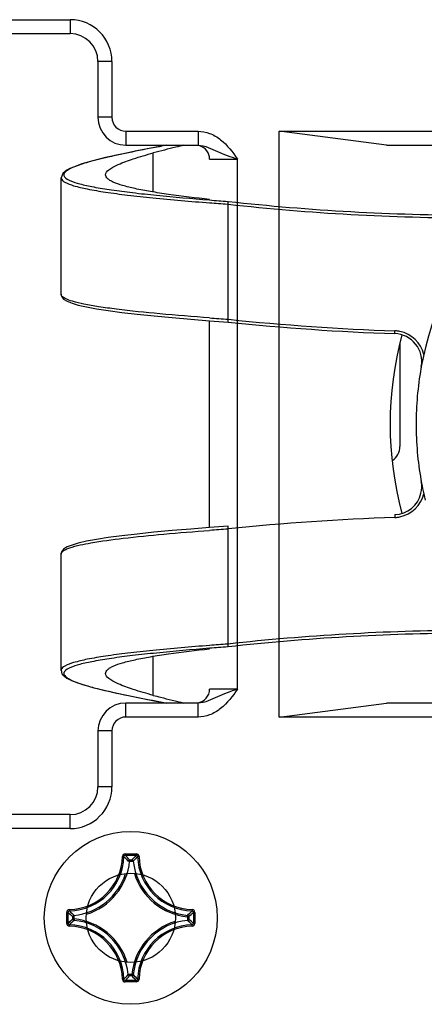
# Model space of a CAD drawing. Header units: millimetres. Extents: x 0 to 420, y 0 to 297.
# Tile 25 of 136: x 152.59 to 155.49, y 178.84 to 185.9. Entities that reach past the tile are written whole.
import ezdxf

# ---------------------------------------------------------------- set-up
doc = ezdxf.new("R2010")
doc.units = ezdxf.units.MM
doc.header["$LTSCALE"] = 23.1
doc.layers.get('0').update_dxf_attribs({"linetype": 'CONTINUOUS'})

msp = doc.modelspace()

# ---------------------------------------------------------------- linework, layer by layer
at = {"color": 7, "linetype": 'Continuous'}
for p, q in [((150.3938, 185.9001), (152.9487, 185.9001)), ((152.9487, 185.9001), (152.9487, 185.8001)), ((150.3938, 185.8001), (152.9487, 185.8001)), ((153.2487, 185.6001), (153.1487, 185.6001)), ((153.1487, 185.6001), (153.1487, 185.2001)), ((153.2487, 185.6001), (153.2487, 185.2001)), ((153.2487, 185.2001), (153.1487, 185.2001)), ((153.3487, 185.1001), (153.8662, 185.1001)), ((153.3487, 185.1001), (153.3487, 185.0001)), ((153.8662, 185.1001), (153.8662, 185.0001)), ((154.4487, 185.1001), (156.1786, 185.1001)), ((155.2179, 185.0001), (154.4487, 185.1001)), ((154.4487, 180.9001), (154.4487, 185.1001)), ((153.3487, 185.0001), (153.8662, 185.0001)), ((155.2179, 185.0001), (156.1786, 185.0001)), ((153.5452, 184.6645), (153.5452, 184.9452)), ((153.949, 184.9001), (154.149, 184.9001)), ((154.149, 181.1001), (154.149, 184.9001)), ((152.8838, 184.7668), (152.8846, 184.7614)), ((152.8838, 183.9326), (152.8838, 184.7668)), ((152.8842, 184.7654), (152.8846, 184.7614)), ((154.0782, 184.5773), (154.0818, 184.577)), ((154.0818, 183.7523), (154.0818, 184.577)), ((152.8854, 183.9219), (152.8872, 183.9169)), ((153.949, 183.7419), (154.0818, 183.7322)), ((153.949, 182.2583), (153.949, 183.7419)), ((154.0843, 183.752), (154.0818, 183.7523)), ((154.0843, 183.752), (154.0818, 183.7523)), ((155.3138, 183.5815), (155.3138, 182.8404)), ((154.0818, 182.2681), (153.949, 182.2583)), ((154.0818, 182.248), (154.0843, 182.2482)), ((154.0818, 182.248), (154.0843, 182.2482)), ((154.0818, 181.4232), (154.0818, 182.248)), ((152.8838, 181.2334), (152.8838, 182.0676)), ((154.0818, 181.4232), (154.0778, 181.4229)), ((153.5452, 181.0551), (153.5452, 181.3358)), ((152.8846, 181.2389), (152.8838, 181.2334)), ((152.8846, 181.2389), (152.8842, 181.2349)), ((152.8842, 181.2349), (152.8906, 181.2104)), ((154.149, 181.1001), (153.949, 181.1001)), ((153.8662, 181.0001), (153.3487, 181.0001)), ((153.3487, 180.9001), (153.3487, 181.0001)), ((153.8662, 180.9001), (153.8662, 181.0001)), ((154.4487, 180.9001), (155.2179, 181.0001)), ((155.7985, 181.0001), (155.2179, 181.0001)), ((153.8662, 180.9001), (153.3487, 180.9001)), ((155.7985, 180.9001), (154.4487, 180.9001)), ((153.2487, 180.8001), (153.1487, 180.8001)), ((153.1487, 180.8001), (153.1487, 180.4001)), ((153.2487, 180.8001), (153.2487, 180.4001)), ((153.2487, 180.4001), (153.1487, 180.4001)), ((152.9487, 180.2001), (150.3938, 180.2001)), ((152.9487, 180.1001), (152.9487, 180.2001)), ((152.9487, 180.1001), (150.3938, 180.1001)), ((153.3245, 179.8999), (153.3345, 179.8996)), ((153.3445, 179.9193), (153.4232, 179.9193)), ((153.3445, 179.9193), (153.3445, 179.9093)), ((153.3445, 179.9093), (153.4232, 179.9093)), ((153.4232, 179.9193), (153.4232, 179.9093)), ((153.4431, 179.8999), (153.4332, 179.8996)), ((153.3758, 179.866), (153.3659, 179.8669)), ((153.3758, 179.8759), (153.3919, 179.8759)), ((153.3758, 179.866), (153.3758, 179.8759)), ((153.3758, 179.866), (153.3919, 179.866)), ((153.3919, 179.866), (153.3919, 179.8759)), ((153.3919, 179.866), (153.4018, 179.8669)), ((152.9247, 179.4995), (152.9346, 179.4995)), ((152.9247, 179.4207), (152.9247, 179.4995)), ((152.9346, 179.4207), (152.9346, 179.4995)), ((152.9441, 179.5194), (152.9443, 179.5095)), ((152.978, 179.4682), (152.968, 179.4682)), ((152.968, 179.4521), (152.968, 179.4682)), ((152.978, 179.4682), (152.977, 179.4781)), ((152.978, 179.4521), (152.978, 179.4681)), ((153.7897, 179.4682), (153.7907, 179.4781)), ((153.7897, 179.4682), (153.7996, 179.4682)), ((153.7897, 179.4681), (153.7897, 179.4521)), ((153.7996, 179.4682), (153.7996, 179.4521)), ((153.8236, 179.5194), (153.8233, 179.5095)), ((153.843, 179.4995), (153.833, 179.4995)), ((153.833, 179.4995), (153.833, 179.4207)), ((153.843, 179.4995), (153.843, 179.4207)), ((152.9247, 179.4207), (152.9346, 179.4207)), ((152.9441, 179.4008), (152.9443, 179.4108)), ((152.978, 179.4521), (152.968, 179.4521)), ((152.978, 179.4521), (152.977, 179.4422)), ((153.7897, 179.4521), (153.7996, 179.4521)), ((153.7897, 179.4521), (153.7907, 179.4422)), ((153.8236, 179.4008), (153.8233, 179.4108)), ((153.843, 179.4207), (153.833, 179.4207)), ((153.3758, 179.0543), (153.3659, 179.0533)), ((153.3918, 179.0543), (153.3758, 179.0543)), ((153.3758, 179.0543), (153.3758, 179.0443)), ((153.3919, 179.0443), (153.3758, 179.0443)), ((153.3919, 179.0543), (153.4018, 179.0533)), ((153.3919, 179.0543), (153.3919, 179.0443)), ((153.3245, 179.0204), (153.3345, 179.0206)), ((153.4232, 179.0109), (153.3445, 179.0109)), ((153.3445, 179.001), (153.3445, 179.0109)), ((153.4232, 179.001), (153.3445, 179.001)), ((153.4232, 179.001), (153.4232, 179.0109)), ((153.4431, 179.0204), (153.4332, 179.0206))]:
    msp.add_line(p, q, dxfattribs=at)
for points in [[(153.6436, 185.0001), (153.5546, 184.9834), (153.4272, 184.9586), (153.3096, 184.9344), (153.2038, 184.9109), (153.1114, 184.8879), (153.0342, 184.8657), (152.9723, 184.8437), (152.9473, 184.8327)], [(152.9473, 184.8327), (152.9265, 184.8217), (152.8958, 184.7972), (152.8842, 184.7654)], [(152.8872, 183.9169), (152.9026, 183.8971), (152.9282, 183.881), (152.9626, 183.867), (153.0077, 183.8537), (153.066, 183.8403), (153.1375, 183.827), (153.2225, 183.8138), (153.3203, 183.8008), (153.4302, 183.7881), (153.5506, 183.7757), (153.6798, 183.7638), (153.8156, 183.7523), (153.949, 183.7419)], [(153.949, 182.2583), (153.8155, 182.2479), (153.6796, 182.2364), (153.5504, 182.2245), (153.43, 182.2122), (153.3202, 182.1994), (153.2223, 182.1865), (153.1374, 182.1733), (153.0659, 182.1599), (153.0077, 182.1465), (152.9627, 182.1332), (152.9282, 182.1192), (152.9156, 182.1124)], [(152.9156, 182.1124), (152.9026, 182.1031), (152.8872, 182.0834), (152.8848, 182.0675)], [(152.8906, 181.2104), (152.8958, 181.2031), (152.9264, 181.1786), (152.972, 181.1566), (153.0339, 181.1347), (153.1108, 181.1124), (153.203, 181.0895), (153.3086, 181.066), (153.4259, 181.0419), (153.5529, 181.0172), (153.6436, 181.0001)]]:
    msp.add_lwpolyline(points, dxfattribs=at)
for radius in [0.62, 0.32]:
    msp.add_circle((153.3838, 179.4601), radius, dxfattribs=at)
for centre, radius, start, end in [((152.9487, 185.6001), 0.3, 0, 90), ((152.9487, 185.6001), 0.2, 0, 90), ((153.3487, 185.2001), 0.2, 180, 270), ((153.3487, 185.2001), 0.1, 180, 270), ((153.849, 184.9001), 0.1, 0, 72), ((156.3456, 214.7185), 30.2063, 265.44916, 265.69782), ((156.3856, 215.7902), 31.298, 265.53481, 265.77196), ((155.8476, 200.5121), 16.0126, 263.66891, 269.9975), ((155.8475, 200.5121), 16.0326, 263.67684, 269.99718), ((157.7277, 183.0013), 2.2976, 139.99734, 169.66955), ((152.9016, 183.9326), 0.0177, 180.00987, 185.34228), ((152.9019, 183.9326), 0.018, 185.3513, 190.73085), ((156.3946, 216.7065), 33.0353, 265.7544, 265.98529), ((155.8472, 200.5048), 16.8653, 263.99133, 268.06357), ((155.8472, 200.5048), 16.8453, 263.99283, 268.06357), ((157.7438, 183.0001), 2.5, 165.1535, 194.8489), ((155.2706, 183.4492), 0.2, 349.65053, 88.06416), ((155.2707, 183.4524), 0.2169, 87.4824, 88.06413), ((155.2704, 183.4493), 0.22, 78.62071, 87.46116), ((155.2705, 183.4492), 0.22, 13.20595, 78.64952), ((157.7323, 182.9991), 2.3025, 169.98854, 179.97441), ((157.7444, 182.9972), 2.3147, 169.64514, 169.99509), ((157.7323, 183.0011), 2.3025, 180.02553, 189.99924), ((155.1938, 182.8404), 0.12, 303.20024, 360), ((157.7444, 183.003), 2.3148, 189.99267, 190.35483), ((157.7446, 183.003), 2.315, 190.35483, 190.61421), ((157.7448, 183.0031), 2.3152, 190.61424, 192.53096), ((155.2705, 182.5511), 0.2001, 271.9517, 346.47156), ((155.2705, 182.551), 0.22, 281.35039, 346.79405), ((157.7435, 183.0028), 2.3138, 192.531, 193.71309), ((155.8472, 165.4955), 16.8453, 91.93643, 96.00717), ((155.2707, 182.5479), 0.2169, 271.9358, 272.51759), ((155.2704, 182.551), 0.22, 272.53883, 281.3792), ((156.3946, 149.2937), 33.0353, 94.01471, 94.2456), ((155.8475, 165.4895), 16.0312, 90.25163, 96.32352), ((155.8475, 165.4895), 16.0112, 90.25164, 96.33146), ((156.385, 150.2186), 31.2894, 94.2286, 94.46522), ((156.345, 151.2901), 30.1979, 94.30275, 94.55087), ((153.849, 181.1001), 0.1, 279, 360), ((153.3487, 180.8001), 0.2, 90, 180), ((153.3487, 180.8001), 0.1, 90, 180), ((152.9487, 180.4001), 0.3, 270, 360), ((152.9487, 180.4001), 0.2, 270, 360), ((152.9338, 179.9101), 0.3908, 271.50114, 358.49887), ((152.9338, 179.9101), 0.4008, 271.50107, 358.49893), ((153.3444, 179.8994), 0.0199, 89.93769, 178.53103), ((152.491, 179.0579), 1.1917, 42.76148, 44.93978), ((152.4586, 179.0467), 1.2364, 42.11665, 44.23908), ((154.309, 179.0467), 1.2364, 135.7609, 137.88337), ((154.2768, 179.0578), 1.1918, 135.06032, 137.23841), ((153.4232, 179.8994), 0.0199, 1.50445, 90.04778), ((153.8338, 179.9101), 0.4008, 181.50106, 268.49893), ((153.8338, 179.9101), 0.3908, 181.50113, 268.49886), ((152.9338, 179.9101), 0.4442, 287.24352, 354.29463), ((153.8338, 179.9101), 0.4342, 185.70588, 264.29411), ((152.9338, 179.9101), 0.4342, 275.70589, 342.25049), ((153.8338, 179.9101), 0.4442, 197.24299, 264.29471), ((152.9446, 179.4995), 0.0199, 91.5305, 180.03704), ((153.7972, 180.3853), 1.2364, 225.76092, 227.88335), ((153.7861, 180.353), 1.1917, 225.06022, 227.23852), ((152.9816, 180.353), 1.1917, 312.76148, 314.93978), ((152.9704, 180.3853), 1.2364, 312.11665, 314.23908), ((153.8231, 179.4995), 0.0199, 359.96244, 88.4707), ((152.9446, 179.4207), 0.0199, 179.96099, 268.4742), ((153.7972, 178.5349), 1.2364, 132.11665, 134.23908), ((152.9338, 179.0101), 0.3908, 1.50113, 88.49886), ((153.7861, 178.5673), 1.1917, 132.76148, 134.93978), ((152.9338, 179.0101), 0.4008, 1.50106, 88.49893), ((152.9338, 179.0101), 0.4342, 5.70588, 84.29411), ((152.9338, 179.0101), 0.4442, 17.24341, 84.2947), ((153.8338, 179.0101), 0.4442, 107.2428, 174.29471), ((153.8338, 179.0101), 0.4342, 95.70588, 174.29411), ((153.8338, 179.0101), 0.4008, 91.50106, 178.49893), ((153.8338, 179.0101), 0.3908, 91.50113, 178.49886), ((153.7896, 179.4522), 0.0101, 276.167, 359.53884), ((152.9815, 178.5672), 1.1918, 45.06032, 47.23841), ((152.9705, 178.5349), 1.2364, 45.7609, 47.88337), ((153.8231, 179.4207), 0.0199, 271.44371, 0.0726), ((152.4909, 179.8624), 1.1918, 315.06032, 317.23841), ((152.4587, 179.8735), 1.2364, 315.7609, 317.88337), ((153.3918, 179.0544), 0.0101, 270.46116, 353.833), ((154.3091, 179.8735), 1.2364, 222.11665, 224.23908), ((154.2767, 179.8624), 1.1917, 222.76148, 224.93978), ((153.4232, 179.0209), 0.0199, 269.95832, 358.48077)]:
    msp.add_arc(centre, radius, start, end, dxfattribs=at)
for points, knots in [([(153.8662, 185.1001), (153.894, 185.1001), (153.9529, 185.0889), (154.0582, 185.027), (154.1135, 184.9503), (154.149, 184.9001)], [0, 0, 0, 0, 0.231936, 0.487463, 1, 1, 1, 1]), ([(153.6432, 185.0001), (153.5675, 184.9859), (153.4264, 184.959), (153.2338, 184.9187), (153.0814, 184.8808), (152.9948, 184.8529), (152.9609, 184.8373)], [0, 0, 0, 0, 0.328923, 0.613287, 0.840149, 1, 1, 1, 1]), ([(153.7637, 185), (153.7447, 184.9953), (153.6718, 184.9772), (153.5989, 184.9591), (153.5452, 184.9452)], [0, 0, 0, 0, 0.260693, 1, 1, 1, 1]), ([(153.8662, 185.0001), (153.891, 185.0001), (153.9393, 184.9865), (154.0056, 184.9545), (154.0758, 184.9263), (154.124, 184.9085), (154.149, 184.9001)], [0, 0, 0, 0, 0.247327, 0.487436, 0.736817, 1, 1, 1, 1]), ([(153.2038, 184.7872), (153.2038, 184.8015), (153.2242, 184.8237), (153.2573, 184.8444), (153.3157, 184.873), (153.4125, 184.907), (153.4973, 184.9319), (153.5452, 184.9452)], [0, 0, 0, 0, 0.111369, 0.199818, 0.313105, 0.612776, 1, 1, 1, 1]), ([(152.9609, 184.8373), (152.9499, 184.8322), (152.9317, 184.8228), (152.9152, 184.8099), (152.9101, 184.8032)], [0, 0, 0, 0, 0.586759, 1, 1, 1, 1]), ([(152.8846, 184.7614), (152.888, 184.7494), (152.9206, 184.7271), (152.9838, 184.7059), (153.0827, 184.683), (153.2114, 184.6618), (153.3681, 184.6412), (153.6167, 184.6144), (153.8131, 184.5978), (153.949, 184.5871)], [0, 0, 0, 0, 0.03423, 0.096705, 0.189495, 0.310774, 0.457188, 0.624372, 1, 1, 1, 1]), ([(152.9101, 184.8032), (152.9091, 184.8019), (152.9057, 184.7971), (152.9038, 184.7911), (152.9039, 184.7869)], [0, 0, 0, 0, 0.281354, 1, 1, 1, 1]), ([(152.9105, 184.771), (152.9202, 184.7596), (152.957, 184.741), (153.0267, 184.7195), (153.1267, 184.6984), (153.253, 184.6781), (153.4032, 184.6587), (153.6376, 184.6334), (153.8218, 184.6176), (153.949, 184.6074)], [0, 0, 0, 0, 0.042466, 0.112049, 0.208934, 0.331117, 0.475493, 0.638166, 1, 1, 1, 1]), ([(153.9488, 184.6112), (153.8506, 184.6219), (153.7093, 184.6387), (153.5313, 184.666), (153.421, 184.6867), (153.3313, 184.7085), (153.271, 184.7285), (153.2357, 184.7466), (153.2147, 184.7612), (153.2038, 184.7773), (153.2038, 184.7872)], [0, 0, 0, 0, 0.379403, 0.546338, 0.691292, 0.810272, 0.90056, 0.934714, 0.961891, 1, 1, 1, 1]), ([(154.0818, 184.577), (154.0818, 184.5796), (154.0819, 184.5842), (154.0814, 184.5909), (154.0824, 184.594), (154.0813, 184.5972), (154.0818, 184.5972)], [0, 0, 0, 0, 0.380855, 0.705415, 0.922744, 1, 1, 1, 1]), ([(152.9126, 183.9016), (152.9087, 183.9036), (152.8973, 183.9102), (152.8858, 183.9204), (152.8842, 183.9293)], [0, 0, 0, 0, 0.329814, 1, 1, 1, 1]), ([(153.949, 183.7619), (153.8297, 183.7707), (153.6069, 183.7886), (153.3415, 183.8156), (153.1604, 183.8404), (153.0552, 183.8585), (152.9746, 183.8774), (152.9297, 183.8926), (152.9126, 183.9016)], [0, 0, 0, 0, 0.342144, 0.63972, 0.762956, 0.865317, 0.9447, 1, 1, 1, 1]), ([(154.0818, 183.7322), (154.0813, 183.7322), (154.0825, 183.7353), (154.0814, 183.7384), (154.0819, 183.7451), (154.0818, 183.7497), (154.0818, 183.7523)], [0, 0, 0, 0, 0.077235, 0.29452, 0.619075, 1, 1, 1, 1]), ([(155.2773, 183.6491), (155.2768, 183.6491), (155.2781, 183.6523), (155.2771, 183.6553), (155.2779, 183.662), (155.2779, 183.6666), (155.278, 183.6691)], [0, 0, 0, 0, 0.077225, 0.292871, 0.617462, 1, 1, 1, 1]), ([(155.2773, 182.3511), (155.2768, 182.3511), (155.2781, 182.3479), (155.2771, 182.3449), (155.2779, 182.3382), (155.2779, 182.3337), (155.278, 182.3311)], [0, 0, 0, 0, 0.077225, 0.292871, 0.617462, 1, 1, 1, 1]), ([(152.946, 182.1127), (152.9951, 182.1298), (153.1232, 182.155), (153.3482, 182.1858), (153.6324, 182.2137), (153.8393, 182.2302), (153.949, 182.2384)], [0, 0, 0, 0, 0.15428, 0.384622, 0.674029, 1, 1, 1, 1]), ([(154.0818, 182.248), (154.0818, 182.2505), (154.0819, 182.2551), (154.0814, 182.2618), (154.0825, 182.2649), (154.0813, 182.2681), (154.0818, 182.2681)], [0, 0, 0, 0, 0.380925, 0.70548, 0.922765, 1, 1, 1, 1]), ([(152.8918, 182.0842), (152.8931, 182.0855), (152.8994, 182.0912), (152.9067, 182.0956), (152.9126, 182.0987)], [0, 0, 0, 0, 0.213342, 1, 1, 1, 1]), ([(152.9126, 182.0987), (152.9149, 182.0999), (152.9258, 182.1052), (152.9371, 182.1096), (152.946, 182.1127)], [0, 0, 0, 0, 0.220855, 1, 1, 1, 1]), ([(153.949, 181.4131), (153.8131, 181.4025), (153.6167, 181.3858), (153.3681, 181.359), (153.2114, 181.3384), (153.0827, 181.3173), (152.9838, 181.2943), (152.9206, 181.2732), (152.888, 181.2508), (152.8846, 181.2389)], [0, 0, 0, 0, 0.375626, 0.54281, 0.689224, 0.810503, 0.903294, 0.965769, 1, 1, 1, 1]), ([(153.949, 181.3928), (153.8218, 181.3827), (153.6376, 181.3668), (153.4032, 181.3415), (153.253, 181.3222), (153.1267, 181.3019), (153.0267, 181.2808), (152.957, 181.2592), (152.9202, 181.2406), (152.9105, 181.2292)], [0, 0, 0, 0, 0.361834, 0.524507, 0.668883, 0.791066, 0.887951, 0.957534, 1, 1, 1, 1]), ([(153.2038, 181.213), (153.2038, 181.223), (153.2147, 181.239), (153.2357, 181.2536), (153.271, 181.2718), (153.3313, 181.2918), (153.421, 181.3136), (153.5313, 181.3342), (153.7093, 181.3616), (153.8506, 181.3783), (153.9488, 181.3891)], [0, 0, 0, 0, 0.038109, 0.065286, 0.09944, 0.189728, 0.308708, 0.453662, 0.620597, 1, 1, 1, 1]), ([(154.0818, 181.4031), (154.0813, 181.4031), (154.0824, 181.4063), (154.0814, 181.4093), (154.0819, 181.4161), (154.0818, 181.4206), (154.0818, 181.4232)], [0, 0, 0, 0, 0.077256, 0.294585, 0.619145, 1, 1, 1, 1]), ([(152.9039, 181.2133), (152.9038, 181.2091), (152.9057, 181.2032), (152.9091, 181.1983), (152.9101, 181.197)], [0, 0, 0, 0, 0.718646, 1, 1, 1, 1]), ([(152.9105, 181.2292), (152.9095, 181.2279), (152.906, 181.2233), (152.9039, 181.2175), (152.9039, 181.2133)], [0, 0, 0, 0, 0.279789, 1, 1, 1, 1]), ([(152.9101, 181.197), (152.9171, 181.1878), (152.9423, 181.1708), (152.9912, 181.1493), (153.06, 181.1265), (153.1866, 181.0922), (153.3831, 181.0496), (153.5508, 181.0175), (153.6432, 181.0002)], [0, 0, 0, 0, 0.045765, 0.115709, 0.210588, 0.32942, 0.631015, 1, 1, 1, 1]), ([(153.5452, 181.0551), (153.4973, 181.0683), (153.4125, 181.0932), (153.3157, 181.1273), (153.2573, 181.1558), (153.2242, 181.1765), (153.2038, 181.1987), (153.2038, 181.213)], [0, 0, 0, 0, 0.387224, 0.686895, 0.800182, 0.888631, 1, 1, 1, 1]), ([(154.149, 181.1001), (154.124, 181.0917), (154.0758, 181.0739), (154.0056, 181.0457), (153.9393, 181.0138), (153.891, 181.0001), (153.8662, 181.0001)], [0, 0, 0, 0, 0.263182, 0.512566, 0.752674, 1, 1, 1, 1]), ([(154.149, 181.1001), (154.1134, 181.0498), (154.0581, 180.9731), (153.9528, 180.9113), (153.894, 180.9001), (153.8662, 180.9001)], [0, 0, 0, 0, 0.513655, 0.767976, 1, 1, 1, 1]), ([(153.5452, 181.0551), (153.5625, 181.0506), (153.6352, 181.032), (153.7081, 181.014), (153.7637, 181.0002)], [0, 0, 0, 0, 0.238, 1, 1, 1, 1]), ([(153.3345, 179.8996), (153.3346, 179.9021), (153.3367, 179.9073), (153.342, 179.9093), (153.3445, 179.9093)], [0, 0, 0, 0, 0.500004, 1, 1, 1, 1]), ([(153.4232, 179.9093), (153.4257, 179.9093), (153.431, 179.9073), (153.4331, 179.9021), (153.4332, 179.8996)], [0, 0, 0, 0, 0.500004, 1, 1, 1, 1]), ([(153.3659, 179.8669), (153.3661, 179.8693), (153.3685, 179.874), (153.3734, 179.8759), (153.3758, 179.8759)], [0, 0, 0, 0, 0.500056, 1, 1, 1, 1]), ([(153.3919, 179.8759), (153.3943, 179.8759), (153.3992, 179.874), (153.4016, 179.8693), (153.4018, 179.8669)], [0, 0, 0, 0, 0.499944, 1, 1, 1, 1]), ([(152.9346, 179.4995), (152.9346, 179.502), (152.9366, 179.5073), (152.9418, 179.5094), (152.9443, 179.5095)], [0, 0, 0, 0, 0.500004, 1, 1, 1, 1]), ([(152.968, 179.4682), (152.9681, 179.4705), (152.9699, 179.4755), (152.9746, 179.4778), (152.977, 179.4781)], [0, 0, 0, 0, 0.499944, 1, 1, 1, 1]), ([(153.7907, 179.4781), (153.793, 179.4778), (153.7978, 179.4755), (153.7996, 179.4705), (153.7996, 179.4682)], [0, 0, 0, 0, 0.500056, 1, 1, 1, 1]), ([(153.8233, 179.5095), (153.8259, 179.5094), (153.8311, 179.5073), (153.8331, 179.502), (153.833, 179.4995)], [0, 0, 0, 0, 0.500004, 1, 1, 1, 1]), ([(152.9443, 179.4108), (152.9418, 179.4108), (152.9366, 179.413), (152.9346, 179.4182), (152.9346, 179.4207)], [0, 0, 0, 0, 0.500004, 1, 1, 1, 1]), ([(152.977, 179.4422), (152.9746, 179.4424), (152.9699, 179.4448), (152.9681, 179.4497), (152.968, 179.4521)], [0, 0, 0, 0, 0.500056, 1, 1, 1, 1]), ([(153.833, 179.4207), (153.8331, 179.4182), (153.8311, 179.413), (153.8259, 179.4108), (153.8233, 179.4108)], [0, 0, 0, 0, 0.500004, 1, 1, 1, 1]), ([(153.3758, 179.0443), (153.3734, 179.0443), (153.3685, 179.0462), (153.3661, 179.0509), (153.3659, 179.0533)], [0, 0, 0, 0, 0.499944, 1, 1, 1, 1]), ([(153.3245, 179.0204), (153.3247, 179.0154), (153.329, 179.005), (153.3395, 179.001), (153.3445, 179.001)], [0, 0, 0, 0, 0.499986, 1, 1, 1, 1]), ([(153.3445, 179.0109), (153.342, 179.0109), (153.3367, 179.0129), (153.3346, 179.0181), (153.3345, 179.0206)], [0, 0, 0, 0, 0.500004, 1, 1, 1, 1]), ([(153.4332, 179.0206), (153.4331, 179.0181), (153.431, 179.0129), (153.4257, 179.0109), (153.4232, 179.0109)], [0, 0, 0, 0, 0.500004, 1, 1, 1, 1])]:
    msp.add_open_spline(points, degree=3, knots=knots, dxfattribs=at)
for points in [[(152.9039, 184.7869), (152.9039, 184.7835), (152.9049, 184.78), (152.9065, 184.777)], [(152.9065, 184.777), (152.9076, 184.7749), (152.909, 184.7729), (152.9105, 184.771)], [(155.465, 182.5043), (155.4715, 182.5311), (155.4723, 182.5598), (155.4673, 182.5869)], [(152.8845, 182.0723), (152.8857, 182.0768), (152.8886, 182.0809), (152.8918, 182.0842)], [(152.8839, 182.0676), (152.8839, 182.0692), (152.8841, 182.0708), (152.8845, 182.0723)]]:
    msp.add_open_spline(points, degree=3, dxfattribs=at)

doc.saveas('drawing.dxf')
